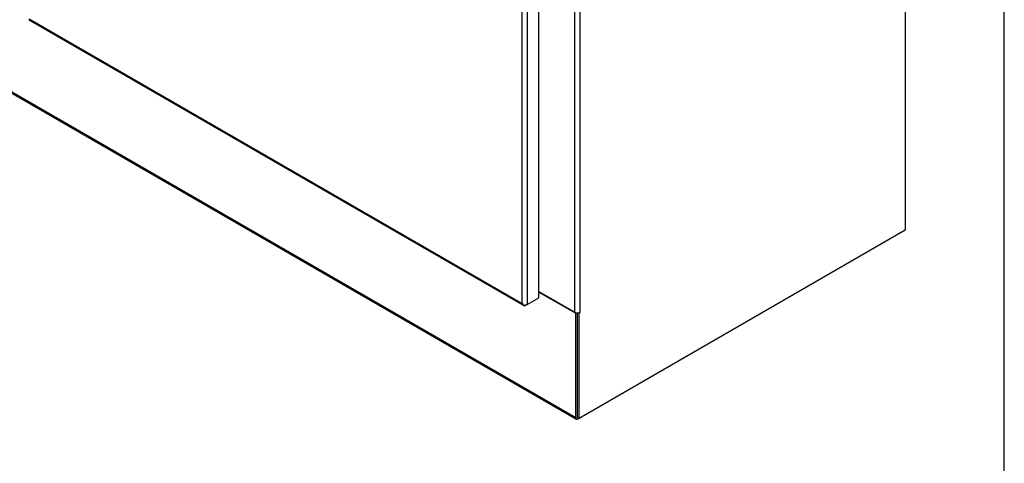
# Model space of a CAD drawing. Header units: inches. Extents: x 2 to 538, y -2 to 358.
# Tile 92 of 119: x 487 to 538, y 221 to 244. Entities that reach past the tile are written whole.
import ezdxf

# ---------------------------------------------------------------- set-up
doc = ezdxf.new("R2010")
doc.units = ezdxf.units.IN
doc.header["$MEASUREMENT"] = 0
for name, color, linetype in [('COM54274-6', 7, 'Continuous'), ('COM70995-3', 7, 'Continuous'), ('COM71137-9', 7, 'Continuous'), ('Default', 7, 'Continuous')]:
    doc.layers.add(name, color=color, linetype=linetype)

# ---------------------------------------------------------------- blocks, each defined once
blk = doc.blocks.new('SE6')
at = {"layer": 'COM54274-6', "color": 7, "linetype": 'Continuous'}
for p, q in [((532.692, 306.22), (532.692, 232.838)), ((515.59, 228.587), (515.59, 296.498)), ((515.852, 296.498), (515.852, 228.587)), ((532.692, 232.838), (515.81, 223.091)), ((513.727, 229.663), (515.59, 228.587)), ((515.721, 223.142), (515.721, 228.556)), ((515.772, 228.56), (515.81, 228.538)), ((515.852, 228.563), (515.81, 228.538)), ((515.81, 223.091), (515.81, 228.538)), ((515.829, 228.576), (515.852, 228.563)), ((515.721, 223.142), (515.81, 223.091))]:
    blk.add_line(p, q, dxfattribs=at)
for centre, major_axis, start_param, end_param in [((515.721, 228.663), (0.185, 0), 3.926991, 5.497787), ((515.852, 228.575), (-0.0075, -0.013), 0.785398, 3.926991)]:
    blk.add_ellipse(centre, major_axis=major_axis, ratio=0.57735, start_param=start_param, end_param=end_param, dxfattribs=at)
at = {"layer": 'COM70995-3', "color": 7, "linetype": 'Continuous'}
for p, q in [((432.194, 271.313), (515.633, 223.14)), ((432.232, 271.228), (515.671, 223.055)), ((513.727, 229.638), (515.633, 228.538)), ((515.633, 228.538), (515.671, 228.56)), ((515.633, 223.14), (515.633, 228.538)), ((515.721, 223.191), (515.721, 228.556)), ((515.81, 223.091), (515.764, 223.064))]:
    blk.add_line(p, q, dxfattribs=at)
blk.add_ellipse((515.764, 223.215), major_axis=(0.092, 0.16), ratio=0.57735, start_param=2.356194, end_param=3.926991, dxfattribs=at)
at = {"layer": 'COM71137-9', "color": 7, "linetype": 'Continuous'}
for p, q in [((513.727, 229.34), (513.727, 295.374)), ((512.868, 229.044), (512.868, 294.98)), ((513.129, 295.029), (513.129, 228.995)), ((487.32, 243.794), (512.868, 229.044)), ((487.316, 243.733), (512.948, 228.934)), ((512.868, 229.044), (512.868, 229.044)), ((512.868, 229.044), (512.868, 229.043)), ((512.868, 229.043), (512.868, 229.044)), ((512.868, 229.044), (512.868, 229.043)), ((512.868, 229.043), (512.868, 229.043)), ((513.129, 228.995), (513.041, 228.944)), ((513.129, 228.995), (513.727, 229.34)), ((512.955, 228.973), (512.935, 228.945))]:
    blk.add_line(p, q, dxfattribs=at)
for centre, radius, start, end in [((513.119, 229.264), 0.334, 221.3064, 243.5569), ((513.077, 229.114), 0.22, 198.6273, 230.0943)]:
    blk.add_arc(centre, radius, start, end, dxfattribs=at)
for centre, major_axis, start_param, end_param in [((487.408, 243.894), (0.093, 0.16), 2.9879, 3.141593), ((512.998, 229.07), (0.185, 0), 4.558696, 5.497787), ((513.041, 229.095), (0.093, 0.16), 2.9879, 3.926991)]:
    blk.add_ellipse(centre, major_axis=major_axis, ratio=0.57735, start_param=start_param, end_param=end_param, dxfattribs=at)
blk = doc.blocks.new('BORDER')
at = {"layer": 'Default', "color": 7, "linetype": 'Continuous'}
blk.add_line((0, 0), (0, 27.86), dxfattribs=at)

msp = doc.modelspace()

# ---------------------------------------------------------------- block references
at = {"layer": 'Default', "color": 7, "xscale": 12.8, "yscale": 12.8, "zscale": 12.8}
msp.add_blockref('BORDER', (537.834, 1.476), dxfattribs=at)
at = {"layer": 'Default'}
msp.add_blockref('SE6', (0, 0), dxfattribs=at)

doc.saveas('drawing.dxf')
